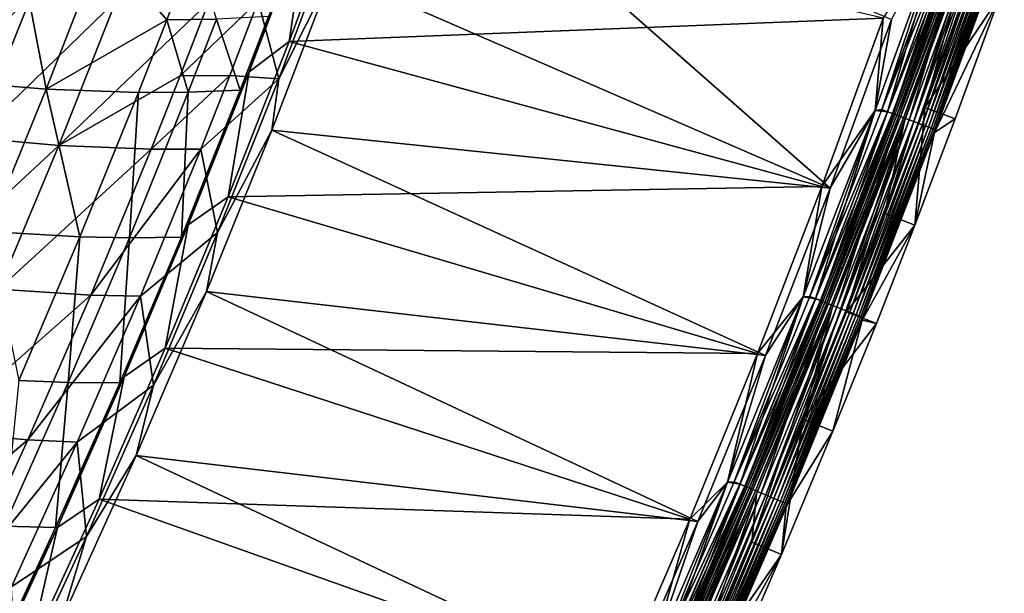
# Model space of a CAD drawing. Header units: metres. Extents: x 0 to 1400, y -1400 to 0.
# Tile 248 of 256: x 1252 to 1344, y -814 to -761. Entities that reach past the tile are written whole.
import ezdxf

# ---------------------------------------------------------------- set-up
doc = ezdxf.new("R2010")
doc.units = ezdxf.units.M

msp = doc.modelspace()

# ---------------------------------------------------------------- linework, layer by layer
at = {"layer": 'None'}
for points in [[(1286.645508, -740.848389, -32.128372), (1327.38855, -776.693176, -3), (1280.990845, -756.555847, -32.128044)], [(1333.094238, -760.992554, -3), (1327.38855, -776.693176, -3), (1286.645508, -740.848389, -32.128372)], [(1282.137817, -749.090149, -29.543043), (1276.948486, -763.044983, -29.542738), (1332.321289, -760.857239)], [(1276.948486, -763.044983, -29.542738), (1282.137817, -749.090149, -29.543043), (1278.657349, -751.488586, -30.957264)], [(1273.235352, -765.860413, -30.957327), (1278.657349, -751.488586, -30.957264), (1275.035767, -760.715271, -32.356091)], [(1276.948486, -763.044983, -29.542738), (1278.657349, -751.488586, -30.957264), (1273.235352, -765.860413, -30.957327)], [(1281.413574, -752.065002, -32.844986), (1275.986206, -766.505188, -32.844967), (1274.079346, -759.291809, -60.697807)], [(1280.990845, -756.555847, -32.128044), (1275.986206, -766.505188, -32.844967), (1281.413574, -752.065002, -32.844986)], [(1332.739502, -769.582886, -0.112516), (1337.932251, -751.949768), (1331.567749, -769.45636)], [(1331.567749, -769.45636), (1337.932251, -751.949768), (1332.321289, -760.857239)], [(1337.932495, -751.949097, -3), (1331.567993, -769.455688, -3), (1333.094238, -760.992554, -3)], [(1331.567993, -769.455688, -3), (1337.932495, -751.949097, -3), (1332.198486, -769.380432, -3.055977)], [(1332.198486, -769.380432, -3.055977), (1338.564819, -751.849915, -3.055977), (1339.086182, -752.033508, -3.221156)], [(1332.198486, -769.380432, -3.055977), (1337.932495, -751.949097, -3), (1338.564819, -751.849915, -3.055977)], [(1332.716064, -769.574158, -3.221156), (1332.198486, -769.380432, -3.055977), (1339.086182, -752.033508, -3.221156)], [(1332.716064, -769.574158, -3.221156), (1339.086182, -752.033508, -3.221156), (1339.566772, -752.202759, -3.490045)], [(1333.193237, -769.752747, -3.490045), (1332.716064, -769.574158, -3.221156), (1339.566772, -752.202759, -3.490045)], [(1332.739502, -769.582886, -0.112516), (1339.109741, -752.041809, -0.112516), (1337.932251, -751.949768)], [(1333.267212, -769.780396, -0.251606), (1339.109741, -752.041809, -0.112516), (1332.739502, -769.582886, -0.112516)], [(1333.193237, -769.752747, -3.490045), (1339.566772, -752.202759, -3.490045), (1339.786133, -752.28009, -3.660043)], [(1333.411133, -769.83429, -3.660043), (1333.193237, -769.752747, -3.490045), (1339.786133, -752.28009, -3.660043)], [(1333.267212, -769.780396, -0.251606), (1339.641235, -752.229004, -0.251606), (1339.109741, -752.041809, -0.112516)], [(1333.779907, -769.97229, -0.444534), (1339.641235, -752.229004, -0.251606), (1333.267212, -769.780396, -0.251606)], [(1339.786133, -752.28009, -3.660043), (1339.989014, -752.351501, -3.851689), (1333.411133, -769.83429, -3.660043)], [(1339.989014, -752.351501, -3.851689), (1333.612549, -769.909607, -3.851689), (1333.411133, -769.83429, -3.660043)], [(1339.989014, -752.351501, -3.851689), (1340.337402, -752.474243, -4.292985), (1333.612549, -769.909607, -3.851689)], [(1340.337402, -752.474243, -4.292985), (1333.958496, -770.039124, -4.292985), (1333.612549, -769.909607, -3.851689)], [(1333.779907, -769.97229, -0.444534), (1340.157593, -752.410889, -0.444534), (1339.641235, -752.229004, -0.251606)], [(1334.739136, -770.331238, -0.985015), (1340.157593, -752.410889, -0.444534), (1333.779907, -769.97229, -0.444534)], [(1340.337402, -752.474243, -4.292985), (1340.599365, -752.566528, -4.797701), (1333.958496, -770.039124, -4.292985)], [(1340.599365, -752.566528, -4.797701), (1334.218628, -770.136475, -4.797701), (1333.958496, -770.039124, -4.292985)], [(1340.599365, -752.566528, -4.797701), (1340.76416, -752.624573, -5.347445), (1334.218628, -770.136475, -4.797701)], [(1334.739136, -770.331238, -0.985015), (1341.123535, -752.75116, -0.985015), (1340.157593, -752.410889, -0.444534)], [(1340.703247, -752.891785, -5.918313), (1336.217651, -769.192322, -80.052361), (1332.480469, -779.063477, -80.052361)], [(1340.703247, -752.891785, -5.918313), (1332.480469, -779.063477, -80.052361), (1334.312012, -770.447388, -5.918313)], [(1340.76416, -752.624573, -5.347445), (1334.382324, -770.197693, -5.347445), (1334.218628, -770.136475, -4.797701)], [(1340.703247, -752.891785, -5.918313), (1334.312012, -770.447388, -5.918313), (1334.382324, -770.197693, -5.347445)], [(1340.76416, -752.624573, -5.347445), (1340.703247, -752.891785, -5.918313), (1334.382324, -770.197693, -5.347445)], [(1335.177002, -770.495117, -1.326719), (1341.123535, -752.75116, -0.985015), (1334.739136, -770.331238, -0.985015)], [(1335.177002, -770.495117, -1.326719), (1341.564575, -752.906494, -1.326719), (1341.123535, -752.75116, -0.985015)], [(1335.581787, -770.646606, -1.711938), (1341.564575, -752.906494, -1.326719), (1335.177002, -770.495117, -1.326719)], [(1335.581787, -770.646606, -1.711938), (1341.972168, -753.05011, -1.711938), (1341.564575, -752.906494, -1.326719)], [(1335.949585, -770.784241, -2.137379), (1341.972168, -753.05011, -1.711938), (1335.581787, -770.646606, -1.711938)], [(1335.949585, -770.784241, -2.137379), (1342.342651, -753.180603, -2.137379), (1341.972168, -753.05011, -1.711938)], [(1336.277222, -770.90686, -2.598965), (1342.342651, -753.180603, -2.137379), (1335.949585, -770.784241, -2.137379)], [(1340.35144, -757.874939, -80.052361), (1336.217651, -769.192322, -80.052361), (1340.703247, -752.891785, -5.918313)], [(1336.277222, -770.90686, -2.598965), (1342.672607, -753.296814, -2.598965), (1342.342651, -753.180603, -2.137379)], [(1336.561768, -771.013306, -3.09242), (1342.672607, -753.296814, -2.598965), (1336.277222, -770.90686, -2.598965)], [(1336.561768, -771.013306, -3.09242), (1342.959106, -753.397705, -3.09242), (1342.672607, -753.296814, -2.598965)], [(1336.800049, -771.102539, -3.61347), (1342.959106, -753.397705, -3.09242), (1336.561768, -771.013306, -3.09242)], [(1336.800049, -771.102539, -3.61347), (1343.199097, -753.4823, -3.61347), (1342.959106, -753.397705, -3.09242)], [(1336.989746, -771.173462, -4.157492), (1343.199097, -753.4823, -3.61347), (1336.800049, -771.102539, -3.61347)], [(1336.989746, -771.173462, -4.157492), (1343.390015, -753.549561, -4.157492), (1343.199097, -753.4823, -3.61347)], [(1254.318481, -767.470337, -144.006454), (1251.668701, -753.618591, -199.937271), (1246.459473, -766.819946, -199.938797)], [(1254.318481, -767.470337, -144.006454), (1259.526611, -754.098877, -144.005142), (1251.668701, -753.618591, -199.937271)], [(1265.563843, -761.014954, -88.133812), (1259.526611, -754.098877, -144.005142), (1254.318481, -767.470337, -144.006454)], [(1265.563843, -761.014954, -88.133812), (1268.137695, -754.226196, -88.133179), (1259.526611, -754.098877, -144.005142)], [(1270.186157, -760.940674, -60.226879), (1268.137695, -754.226196, -88.133179), (1265.563843, -761.014954, -88.133812)], [(1337.12915, -771.225647, -4.718482), (1343.390015, -753.549561, -4.157492), (1336.989746, -771.173462, -4.157492)], [(1337.12085, -771.49939, -5.865956), (1343.619385, -753.63031, -5.290087), (1337.217407, -771.258667, -5.290087)], [(1337.12085, -771.49939, -5.865956), (1343.531982, -753.889099, -5.865956), (1343.619385, -753.63031, -5.290087)], [(1343.531982, -753.889099, -5.865956), (1337.12085, -771.49939, -5.865956), (1343.175293, -758.886353, -80)], [(1337.12915, -771.225647, -4.718482), (1343.530518, -753.598999, -4.718482), (1343.390015, -753.549561, -4.157492)], [(1337.217407, -771.258667, -5.290087), (1343.530518, -753.598999, -4.718482), (1337.12915, -771.225647, -4.718482)], [(1337.217407, -771.258667, -5.290087), (1343.619385, -753.63031, -5.290087), (1343.530518, -753.598999, -4.718482)], [(1327.38855, -776.693176, -3), (1275.349487, -771.286072, -32.127712), (1280.990845, -756.555847, -32.128044)], [(1280.990845, -756.555847, -32.128044), (1275.349487, -771.286072, -32.127712), (1275.986206, -766.505188, -32.844967)], [(1240.380859, -771.164429, -256.284637), (1245.737305, -757.997131, -256.282013), (1252.970703, -758.696655, -200.337357)], [(1336.217651, -769.192322, -80.052361), (1340.35144, -757.874939, -80.052361), (1343.175293, -758.886353, -80)], [(1240.380859, -771.164429, -256.284637), (1252.970703, -758.696655, -200.337357), (1247.616211, -772.020935, -200.339798)], [(1252.970703, -758.696655, -200.337357), (1260.838257, -759.218811, -144.433273), (1247.616211, -772.020935, -200.339798)], [(1339.028687, -770.238953, -80), (1336.217651, -769.192322, -80.052361), (1343.175293, -758.886353, -80)], [(1343.175293, -758.886353, -80), (1337.12085, -771.49939, -5.865956), (1339.028687, -770.238953, -80)], [(1260.838257, -759.218811, -144.433273), (1255.483521, -772.714966, -144.435211), (1247.616211, -772.020935, -200.339798)], [(1260.838257, -759.218811, -144.433273), (1269.454956, -759.390869, -88.589722), (1255.483521, -772.714966, -144.435211)], [(1269.454956, -759.390869, -88.589722), (1266.807617, -766.243896, -88.590363), (1255.483521, -772.714966, -144.435211)], [(1274.079346, -759.291809, -60.697807), (1266.807617, -766.243896, -88.590363), (1269.454956, -759.390869, -88.589722)], [(1274.079346, -759.291809, -60.697807), (1271.429932, -766.193909, -60.698292), (1266.807617, -766.243896, -88.590363)], [(1275.986206, -766.505188, -32.844967), (1271.429932, -766.193909, -60.698292), (1274.079346, -759.291809, -60.697807)], [(1272.39209, -767.581543, -32.356552), (1275.035767, -760.715271, -32.356091), (1270.186157, -760.940674, -60.226879)], [(1272.39209, -767.581543, -32.356552), (1273.235352, -765.860413, -30.957327), (1275.035767, -760.715271, -32.356091)], [(1262.92627, -767.78186, -88.134338), (1265.563843, -761.014954, -88.133812), (1254.318481, -767.470337, -144.006454)], [(1267.546021, -767.75647, -60.227547), (1265.563843, -761.014954, -88.133812), (1262.92627, -767.78186, -88.134338)], [(1267.546021, -767.75647, -60.227547), (1270.186157, -760.940674, -60.226879), (1265.563843, -761.014954, -88.133812)], [(1272.39209, -767.581543, -32.356552), (1270.186157, -760.940674, -60.226879), (1267.546021, -767.75647, -60.227547)], [(1332.321289, -760.857239), (1276.948486, -763.044983, -29.542738), (1326.619751, -776.539124)], [(1326.619751, -776.539124), (1331.567749, -769.45636), (1332.321289, -760.857239)], [(1333.094238, -760.992554, -3), (1331.567993, -769.455688, -3), (1327.38855, -776.693176, -3)], [(1276.948486, -763.044983, -29.542738), (1271.26123, -777.498657, -29.5424), (1326.619751, -776.539124)], [(1271.26123, -777.498657, -29.5424), (1276.948486, -763.044983, -29.542738), (1273.235352, -765.860413, -30.957327)], [(1266.807617, -766.243896, -88.590363), (1264.095093, -773.073608, -88.590881), (1255.483521, -772.714966, -144.435211)], [(1271.429932, -766.193909, -60.698292), (1264.095093, -773.073608, -88.590881), (1266.807617, -766.243896, -88.590363)], [(1268.714478, -773.073181, -60.69873), (1264.095093, -773.073608, -88.590881), (1271.429932, -766.193909, -60.698292)], [(1267.541016, -780.125427, -30.957476), (1273.235352, -765.860413, -30.957327), (1272.39209, -767.581543, -32.356552)], [(1271.26123, -777.498657, -29.5424), (1273.235352, -765.860413, -30.957327), (1267.541016, -780.125427, -30.957476)], [(1271.429932, -766.193909, -60.698292), (1275.986206, -766.505188, -32.844967), (1268.714478, -773.073181, -60.69873)], [(1248.864136, -780.749756, -144.007004), (1254.318481, -767.470337, -144.006454), (1246.459473, -766.819946, -199.938797)], [(1275.986206, -766.505188, -32.844967), (1270.280396, -780.836548, -32.845013), (1268.714478, -773.073181, -60.69873)], [(1275.349487, -771.286072, -32.127712), (1270.280396, -780.836548, -32.845013), (1275.986206, -766.505188, -32.844967)], [(1257.462524, -781.24884, -88.135071), (1254.318481, -767.470337, -144.006454), (1248.864136, -780.749756, -144.007004)], [(1257.462524, -781.24884, -88.135071), (1262.92627, -767.78186, -88.134338), (1254.318481, -767.470337, -144.006454)], [(1262.074463, -781.322754, -60.228748), (1262.92627, -767.78186, -88.134338), (1257.462524, -781.24884, -88.135071)], [(1266.910522, -781.250732, -32.357498), (1267.546021, -767.75647, -60.227547), (1262.074463, -781.322754, -60.228748)], [(1262.074463, -781.322754, -60.228748), (1267.546021, -767.75647, -60.227547), (1262.92627, -767.78186, -88.134338)], [(1266.910522, -781.250732, -32.357498), (1267.541016, -780.125427, -30.957476), (1272.39209, -767.581543, -32.356552)], [(1266.910522, -781.250732, -32.357498), (1272.39209, -767.581543, -32.356552), (1267.546021, -767.75647, -60.227547)], [(1326.030762, -786.996826, -0.112516), (1331.567749, -769.45636), (1324.864624, -786.836121)], [(1324.864624, -786.836121), (1331.567749, -769.45636), (1326.619751, -776.539124)], [(1331.567993, -769.455688, -3), (1324.864868, -786.835449, -3), (1327.38855, -776.693176, -3)], [(1324.864868, -786.835449, -3), (1331.567993, -769.455688, -3), (1325.493652, -786.783875, -3.055977)], [(1325.493652, -786.783875, -3.055977), (1332.198486, -769.380432, -3.055977), (1332.716064, -769.574158, -3.221156)], [(1325.493652, -786.783875, -3.055977), (1331.567993, -769.455688, -3), (1332.198486, -769.380432, -3.055977)], [(1326.007446, -786.98761, -3.221156), (1325.493652, -786.783875, -3.055977), (1332.716064, -769.574158, -3.221156)], [(1326.007446, -786.98761, -3.221156), (1332.716064, -769.574158, -3.221156), (1333.193237, -769.752747, -3.490045)], [(1326.481079, -787.175415, -3.490045), (1326.007446, -786.98761, -3.221156), (1333.193237, -769.752747, -3.490045)], [(1326.030762, -786.996826, -0.112516), (1332.739502, -769.582886, -0.112516), (1331.567749, -769.45636)], [(1326.554565, -787.204529, -0.251606), (1332.739502, -769.582886, -0.112516), (1326.030762, -786.996826, -0.112516)], [(1326.481079, -787.175415, -3.490045), (1333.193237, -769.752747, -3.490045), (1333.411133, -769.83429, -3.660043)], [(1326.697388, -787.261169, -3.660043), (1326.481079, -787.175415, -3.490045), (1333.411133, -769.83429, -3.660043)], [(1326.554565, -787.204529, -0.251606), (1333.267212, -769.780396, -0.251606), (1332.739502, -769.582886, -0.112516)], [(1327.063477, -787.406372, -0.444534), (1333.267212, -769.780396, -0.251606), (1326.554565, -787.204529, -0.251606)], [(1333.411133, -769.83429, -3.660043), (1333.612549, -769.909607, -3.851689), (1326.697388, -787.261169, -3.660043)], [(1333.612549, -769.909607, -3.851689), (1326.897217, -787.340454, -3.851689), (1326.697388, -787.261169, -3.660043)], [(1333.612549, -769.909607, -3.851689), (1333.958496, -770.039124, -4.292985), (1326.897217, -787.340454, -3.851689)], [(1327.063477, -787.406372, -0.444534), (1333.779907, -769.97229, -0.444534), (1333.267212, -769.780396, -0.251606)], [(1328.015381, -787.783813, -0.985015), (1333.779907, -769.97229, -0.444534), (1327.063477, -787.406372, -0.444534)], [(1328.015381, -787.783813, -0.985015), (1334.739136, -770.331238, -0.985015), (1333.779907, -769.97229, -0.444534)], [(1332.480469, -779.063477, -80.052361), (1336.217651, -769.192322, -80.052361), (1335.279785, -780.140747, -80)], [(1336.217651, -769.192322, -80.052361), (1339.028687, -770.238953, -80), (1335.279785, -780.140747, -80)], [(1334.312012, -770.447388, -5.918313), (1328.906616, -788.209778, -80.052361), (1324.875244, -798.210571, -80.052361)], [(1334.312012, -770.447388, -5.918313), (1324.875244, -798.210571, -80.052361), (1327.582397, -787.877686, -5.918313)], [(1333.958496, -770.039124, -4.292985), (1327.240601, -787.476624, -4.292985), (1326.897217, -787.340454, -3.851689)], [(1333.958496, -770.039124, -4.292985), (1334.218628, -770.136475, -4.797701), (1327.240601, -787.476624, -4.292985)], [(1334.218628, -770.136475, -4.797701), (1327.498779, -787.578979, -4.797701), (1327.240601, -787.476624, -4.292985)], [(1334.218628, -770.136475, -4.797701), (1334.382324, -770.197693, -5.347445), (1327.498779, -787.578979, -4.797701)], [(1334.382324, -770.197693, -5.347445), (1327.661255, -787.643433, -5.347445), (1327.498779, -787.578979, -4.797701)], [(1334.312012, -770.447388, -5.918313), (1327.582397, -787.877686, -5.918313), (1327.661255, -787.643433, -5.347445)], [(1334.382324, -770.197693, -5.347445), (1334.312012, -770.447388, -5.918313), (1327.661255, -787.643433, -5.347445)], [(1328.450073, -787.956238, -1.326719), (1334.739136, -770.331238, -0.985015), (1328.015381, -787.783813, -0.985015)], [(1328.450073, -787.956238, -1.326719), (1335.177002, -770.495117, -1.326719), (1334.739136, -770.331238, -0.985015)], [(1328.851929, -788.11554, -1.711938), (1335.177002, -770.495117, -1.326719), (1328.450073, -787.956238, -1.326719)], [(1328.851929, -788.11554, -1.711938), (1335.581787, -770.646606, -1.711938), (1335.177002, -770.495117, -1.326719)], [(1329.216919, -788.260315, -2.137379), (1335.581787, -770.646606, -1.711938), (1328.851929, -788.11554, -1.711938)], [(1332.480469, -779.063477, -80.052361), (1328.906616, -788.209778, -80.052361), (1334.312012, -770.447388, -5.918313)], [(1329.216919, -788.260315, -2.137379), (1335.949585, -770.784241, -2.137379), (1335.581787, -770.646606, -1.711938)], [(1329.542114, -788.389221, -2.598965), (1335.949585, -770.784241, -2.137379), (1329.216919, -788.260315, -2.137379)], [(1329.542114, -788.389221, -2.598965), (1336.277222, -770.90686, -2.598965), (1335.949585, -770.784241, -2.137379)], [(1329.824463, -788.501221, -3.09242), (1336.277222, -770.90686, -2.598965), (1329.542114, -788.389221, -2.598965)], [(1329.824463, -788.501221, -3.09242), (1336.561768, -771.013306, -3.09242), (1336.277222, -770.90686, -2.598965)], [(1337.12085, -771.49939, -5.865956), (1335.279785, -780.140747, -80), (1339.028687, -770.238953, -80)], [(1321.372314, -792.277405, -3), (1269.250122, -786.319458, -32.12735), (1275.349487, -771.286072, -32.127712)], [(1275.349487, -771.286072, -32.127712), (1269.250122, -786.319458, -32.12735), (1270.280396, -780.836548, -32.845013)], [(1327.38855, -776.693176, -3), (1321.372314, -792.277405, -3), (1275.349487, -771.286072, -32.127712)], [(1330.061035, -788.595032, -3.61347), (1336.561768, -771.013306, -3.09242), (1329.824463, -788.501221, -3.09242)], [(1330.061035, -788.595032, -3.61347), (1336.800049, -771.102539, -3.61347), (1336.561768, -771.013306, -3.09242)], [(1330.249268, -788.669617, -4.157492), (1336.800049, -771.102539, -3.61347), (1330.061035, -788.595032, -3.61347)], [(1330.249268, -788.669617, -4.157492), (1336.989746, -771.173462, -4.157492), (1336.800049, -771.102539, -3.61347)], [(1330.387695, -788.724548, -4.718482), (1336.989746, -771.173462, -4.157492), (1330.249268, -788.669617, -4.157492)], [(1330.370239, -788.984009, -5.865956), (1337.217407, -771.258667, -5.290087), (1330.47522, -788.759277, -5.290087)], [(1330.370239, -788.984009, -5.865956), (1337.12085, -771.49939, -5.865956), (1337.217407, -771.258667, -5.290087)], [(1337.12085, -771.49939, -5.865956), (1330.370239, -788.984009, -5.865956), (1335.279785, -780.140747, -80)], [(1330.387695, -788.724548, -4.718482), (1337.12915, -771.225647, -4.718482), (1336.989746, -771.173462, -4.157492)], [(1330.47522, -788.759277, -5.290087), (1337.12915, -771.225647, -4.718482), (1330.387695, -788.724548, -4.718482)], [(1330.47522, -788.759277, -5.290087), (1337.217407, -771.258667, -5.290087), (1337.12915, -771.225647, -4.718482)], [(1247.616211, -772.020935, -200.339798), (1255.483521, -772.714966, -144.435211), (1242.015991, -785.244934, -200.341263)], [(1255.483521, -772.714966, -144.435211), (1249.877563, -786.113403, -144.436371), (1242.015991, -785.244934, -200.341263)], [(1255.483521, -772.714966, -144.435211), (1264.095093, -773.073608, -88.590881), (1249.877563, -786.113403, -144.436371)], [(1264.095093, -773.073608, -88.590881), (1258.477661, -786.661987, -88.591599), (1249.877563, -786.113403, -144.436371)], [(1264.095093, -773.073608, -88.590881), (1268.714478, -773.073181, -60.69873), (1258.477661, -786.661987, -88.591599)], [(1268.714478, -773.073181, -60.69873), (1263.088013, -786.762268, -60.699455), (1258.477661, -786.661987, -88.591599)], [(1268.714478, -773.073181, -60.69873), (1270.280396, -780.836548, -32.845013), (1263.088013, -786.762268, -60.699455)], [(1326.619751, -776.539124), (1271.26123, -777.498657, -29.5424), (1320.608032, -792.104736)], [(1320.608032, -792.104736), (1324.864624, -786.836121), (1326.619751, -776.539124)], [(1327.38855, -776.693176, -3), (1324.864868, -786.835449, -3), (1321.372314, -792.277405, -3)], [(1271.26123, -777.498657, -29.5424), (1265.404053, -791.596069, -29.542057), (1320.608032, -792.104736)], [(1265.404053, -791.596069, -29.542057), (1271.26123, -777.498657, -29.5424), (1267.541016, -780.125427, -30.957476)], [(1332.480469, -779.063477, -80.052361), (1335.279785, -780.140747, -80), (1328.906616, -788.209778, -80.052361)], [(1251.75061, -794.624451, -88.135338), (1257.462524, -781.24884, -88.135071), (1248.864136, -780.749756, -144.007004)], [(1261.579102, -794.28009, -30.957699), (1267.541016, -780.125427, -30.957476), (1266.910522, -781.250732, -32.357498)], [(1265.404053, -791.596069, -29.542057), (1267.541016, -780.125427, -30.957476), (1261.579102, -794.28009, -30.957699)], [(1270.280396, -780.836548, -32.845013), (1264.301758, -795.055908, -32.84507), (1263.088013, -786.762268, -60.699455)], [(1269.250122, -786.319458, -32.12735), (1264.301758, -795.055908, -32.84507), (1270.280396, -780.836548, -32.845013)], [(1335.279785, -780.140747, -80), (1331.694946, -789.315491, -80), (1328.906616, -788.209778, -80.052361)], [(1330.370239, -788.984009, -5.865956), (1331.694946, -789.315491, -80), (1335.279785, -780.140747, -80)], [(1256.351196, -794.799805, -60.229759), (1257.462524, -781.24884, -88.135071), (1251.75061, -794.624451, -88.135338)], [(1256.351196, -794.799805, -60.229759), (1262.074463, -781.322754, -60.228748), (1257.462524, -781.24884, -88.135071)], [(1261.172974, -794.83313, -32.358467), (1262.074463, -781.322754, -60.228748), (1256.351196, -794.799805, -60.229759)], [(1261.172974, -794.83313, -32.358467), (1261.579102, -794.28009, -30.957699), (1266.910522, -781.250732, -32.357498)], [(1261.172974, -794.83313, -32.358467), (1266.910522, -781.250732, -32.357498), (1262.074463, -781.322754, -60.228748)], [(1249.877563, -786.113403, -144.436371), (1258.477661, -786.661987, -88.591599), (1244.025879, -799.411987, -144.436707)], [(1315.052124, -807.740845, -3), (1262.695313, -801.591187, -32.126972), (1269.250122, -786.319458, -32.12735)], [(1269.250122, -786.319458, -32.12735), (1262.695313, -801.591187, -32.126972), (1264.301758, -795.055908, -32.84507)], [(1321.372314, -792.277405, -3), (1315.052124, -807.740845, -3), (1269.250122, -786.319458, -32.12735)], [(1258.477661, -786.661987, -88.591599), (1252.607666, -800.153931, -88.591843), (1244.025879, -799.411987, -144.436707)], [(1258.477661, -786.661987, -88.591599), (1263.088013, -786.762268, -60.699455), (1252.607666, -800.153931, -88.591843)], [(1263.088013, -786.762268, -60.699455), (1257.2052, -800.357056, -60.699963), (1252.607666, -800.153931, -88.591843)], [(1263.088013, -786.762268, -60.699455), (1264.301758, -795.055908, -32.84507), (1257.2052, -800.357056, -60.699963)], [(1318.985718, -804.277039, -0.112516), (1324.864624, -786.836121), (1317.825439, -804.08252)], [(1317.825439, -804.08252), (1324.864624, -786.836121), (1320.608032, -792.104736)], [(1324.864868, -786.835449, -3), (1317.825806, -804.081848, -3), (1321.372314, -792.277405, -3)], [(1317.825806, -804.081848, -3), (1324.864868, -786.835449, -3), (1318.453003, -804.053711, -3.055977)], [(1318.453003, -804.053711, -3.055977), (1325.493652, -786.783875, -3.055977), (1326.007446, -786.98761, -3.221156)], [(1318.453003, -804.053711, -3.055977), (1324.864868, -786.835449, -3), (1325.493652, -786.783875, -3.055977)], [(1318.962646, -804.267395, -3.221156), (1318.453003, -804.053711, -3.055977), (1326.007446, -786.98761, -3.221156)], [(1318.962646, -804.267395, -3.221156), (1326.007446, -786.98761, -3.221156), (1326.481079, -787.175415, -3.490045)], [(1319.432617, -804.464355, -3.490045), (1318.962646, -804.267395, -3.221156), (1326.481079, -787.175415, -3.490045)], [(1318.985718, -804.277039, -0.112516), (1326.030762, -786.996826, -0.112516), (1324.864624, -786.836121)], [(1319.505371, -804.494873, -0.251606), (1326.030762, -786.996826, -0.112516), (1318.985718, -804.277039, -0.112516)], [(1319.432617, -804.464355, -3.490045), (1326.481079, -787.175415, -3.490045), (1326.697388, -787.261169, -3.660043)], [(1319.647095, -804.55426, -3.660043), (1319.432617, -804.464355, -3.490045), (1326.697388, -787.261169, -3.660043)], [(1319.505371, -804.494873, -0.251606), (1326.554565, -787.204529, -0.251606), (1326.030762, -786.996826, -0.112516)], [(1320.010254, -804.706543, -0.444534), (1326.554565, -787.204529, -0.251606), (1319.505371, -804.494873, -0.251606)], [(1326.697388, -787.261169, -3.660043), (1326.897217, -787.340454, -3.851689), (1319.647095, -804.55426, -3.660043)], [(1326.897217, -787.340454, -3.851689), (1319.845459, -804.63739, -3.851689), (1319.647095, -804.55426, -3.660043)], [(1326.897217, -787.340454, -3.851689), (1327.240601, -787.476624, -4.292985), (1319.845459, -804.63739, -3.851689)], [(1320.010254, -804.706543, -0.444534), (1327.063477, -787.406372, -0.444534), (1326.554565, -787.204529, -0.251606)], [(1320.954834, -805.102417, -0.985015), (1327.063477, -787.406372, -0.444534), (1320.010254, -804.706543, -0.444534)], [(1320.954834, -805.102417, -0.985015), (1328.015381, -787.783813, -0.985015), (1327.063477, -787.406372, -0.444534)], [(1327.240601, -787.476624, -4.292985), (1320.186157, -804.780212, -4.292985), (1319.845459, -804.63739, -3.851689)], [(1324.875244, -798.210571, -80.052361), (1320.095947, -809.667419, -80.052361), (1327.582397, -787.877686, -5.918313)], [(1327.582397, -787.877686, -5.918313), (1320.095947, -809.667419, -80.052361), (1320.517334, -805.176208, -5.918313)], [(1327.240601, -787.476624, -4.292985), (1327.498779, -787.578979, -4.797701), (1320.186157, -804.780212, -4.292985)], [(1327.498779, -787.578979, -4.797701), (1320.442261, -804.887573, -4.797701), (1320.186157, -804.780212, -4.292985)], [(1327.498779, -787.578979, -4.797701), (1327.661255, -787.643433, -5.347445), (1320.442261, -804.887573, -4.797701)], [(1327.661255, -787.643433, -5.347445), (1320.603516, -804.9552, -5.347445), (1320.442261, -804.887573, -4.797701)], [(1327.582397, -787.877686, -5.918313), (1320.517334, -805.176208, -5.918313), (1320.603516, -804.9552, -5.347445)], [(1327.661255, -787.643433, -5.347445), (1327.582397, -787.877686, -5.918313), (1320.603516, -804.9552, -5.347445)], [(1321.385986, -805.283203, -1.326719), (1328.015381, -787.783813, -0.985015), (1320.954834, -805.102417, -0.985015)], [(1321.385986, -805.283203, -1.326719), (1328.450073, -787.956238, -1.326719), (1328.015381, -787.783813, -0.985015)], [(1321.784668, -805.450317, -1.711938), (1328.450073, -787.956238, -1.326719), (1321.385986, -805.283203, -1.326719)], [(1321.784668, -805.450317, -1.711938), (1328.851929, -788.11554, -1.711938), (1328.450073, -787.956238, -1.326719)], [(1322.146851, -805.602112, -2.137379), (1328.851929, -788.11554, -1.711938), (1321.784668, -805.450317, -1.711938)], [(1322.146851, -805.602112, -2.137379), (1329.216919, -788.260315, -2.137379), (1328.851929, -788.11554, -1.711938)], [(1322.469482, -805.737366, -2.598965), (1329.216919, -788.260315, -2.137379), (1322.146851, -805.602112, -2.137379)], [(1322.469482, -805.737366, -2.598965), (1329.542114, -788.389221, -2.598965), (1329.216919, -788.260315, -2.137379)], [(1328.906616, -788.209778, -80.052361), (1331.694946, -789.315491, -80), (1324.875244, -798.210571, -80.052361)], [(1322.749634, -805.854797, -3.09242), (1329.542114, -788.389221, -2.598965), (1322.469482, -805.737366, -2.598965)], [(1322.749634, -805.854797, -3.09242), (1329.824463, -788.501221, -3.09242), (1329.542114, -788.389221, -2.598965)], [(1322.984253, -805.953186, -3.61347), (1329.824463, -788.501221, -3.09242), (1322.749634, -805.854797, -3.09242)], [(1322.984253, -805.953186, -3.61347), (1330.061035, -788.595032, -3.61347), (1329.824463, -788.501221, -3.09242)], [(1323.171021, -806.031433, -4.157492), (1330.061035, -788.595032, -3.61347), (1322.984253, -805.953186, -3.61347)], [(1323.171021, -806.031433, -4.157492), (1330.249268, -788.669617, -4.157492), (1330.061035, -788.595032, -3.61347)], [(1323.30835, -806.08905, -4.718482), (1330.249268, -788.669617, -4.157492), (1323.171021, -806.031433, -4.157492)], [(1323.283203, -806.336426, -5.865956), (1330.47522, -788.759277, -5.290087), (1323.395264, -806.125427, -5.290087)], [(1323.283203, -806.336426, -5.865956), (1330.370239, -788.984009, -5.865956), (1330.47522, -788.759277, -5.290087)], [(1330.370239, -788.984009, -5.865956), (1323.283203, -806.336426, -5.865956), (1327.651001, -799.347412, -80)], [(1323.30835, -806.08905, -4.718482), (1330.387695, -788.724548, -4.718482), (1330.249268, -788.669617, -4.157492)], [(1323.395264, -806.125427, -5.290087), (1330.387695, -788.724548, -4.718482), (1323.30835, -806.08905, -4.718482)], [(1323.395264, -806.125427, -5.290087), (1330.47522, -788.759277, -5.290087), (1330.387695, -788.724548, -4.718482)], [(1331.694946, -789.315491, -80), (1330.370239, -788.984009, -5.865956), (1327.651001, -799.347412, -80)], [(1331.694946, -789.315491, -80), (1327.651001, -799.347412, -80), (1324.875244, -798.210571, -80.052361)], [(1265.404053, -791.596069, -29.542057), (1259.251953, -805.659729, -29.541704), (1314.292847, -807.549744)], [(1259.251953, -805.659729, -29.541704), (1265.404053, -791.596069, -29.542057), (1261.579102, -794.28009, -30.957699)], [(1320.608032, -792.104736), (1265.404053, -791.596069, -29.542057), (1314.292847, -807.549744)], [(1314.292847, -807.549744), (1317.825439, -804.08252), (1320.608032, -792.104736)], [(1321.372314, -792.277405, -3), (1317.825806, -804.081848, -3), (1315.052124, -807.740845, -3)], [(1250.380005, -808.18512, -60.230556), (1256.351196, -794.799805, -60.229759), (1251.75061, -794.624451, -88.135338)], [(1255.353638, -808.32196, -30.957983), (1261.579102, -794.28009, -30.957699), (1261.172974, -794.83313, -32.358467)], [(1259.251953, -805.659729, -29.541704), (1261.579102, -794.28009, -30.957699), (1255.353638, -808.32196, -30.957983)], [(1255.183472, -808.326355, -32.359447), (1256.351196, -794.799805, -60.229759), (1250.380005, -808.18512, -60.230556)], [(1255.183472, -808.326355, -32.359447), (1261.172974, -794.83313, -32.358467), (1256.351196, -794.799805, -60.229759)], [(1255.183472, -808.326355, -32.359447), (1255.353638, -808.32196, -30.957983), (1261.172974, -794.83313, -32.358467)], [(1264.301758, -795.055908, -32.84507), (1258.056274, -809.160156, -32.845074), (1257.2052, -800.357056, -60.699963)], [(1262.695313, -801.591187, -32.126972), (1258.056274, -809.160156, -32.845074), (1264.301758, -795.055908, -32.84507)], [(1322.856812, -810.839905, -80), (1320.095947, -809.667419, -80.052361), (1324.875244, -798.210571, -80.052361)], [(1324.875244, -798.210571, -80.052361), (1327.651001, -799.347412, -80), (1322.856812, -810.839905, -80)], [(1327.651001, -799.347412, -80), (1323.283203, -806.336426, -5.865956), (1322.856812, -810.839905, -80)], [(1244.025879, -799.411987, -144.436707), (1252.607666, -800.153931, -88.591843), (1237.933838, -812.608337, -144.436188)], [(1252.607666, -800.153931, -88.591843), (1246.490234, -813.547302, -88.591591), (1237.933838, -812.608337, -144.436188)], [(1252.607666, -800.153931, -88.591843), (1257.2052, -800.357056, -60.699963), (1246.490234, -813.547302, -88.591591)], [(1257.2052, -800.357056, -60.699963), (1251.071045, -813.855469, -60.700245), (1246.490234, -813.547302, -88.591591)], [(1257.2052, -800.357056, -60.699963), (1258.056274, -809.160156, -32.845074), (1251.071045, -813.855469, -60.700245)], [(1308.434082, -823.079224, -3), (1255.683228, -817.057434, -32.126579), (1262.695313, -801.591187, -32.126972)], [(1262.695313, -801.591187, -32.126972), (1255.683228, -817.057434, -32.126579), (1258.056274, -809.160156, -32.845074)], [(1315.052124, -807.740845, -3), (1308.434082, -823.079224, -3), (1262.695313, -801.591187, -32.126972)], [(1311.606812, -821.416992, -0.112516), (1317.825439, -804.08252), (1310.452881, -821.189087)], [(1310.452881, -821.189087), (1317.825439, -804.08252), (1314.292847, -807.549744)], [(1317.825806, -804.081848, -3), (1310.453247, -821.188416, -3), (1315.052124, -807.740845, -3)], [(1310.453247, -821.188416, -3), (1317.825806, -804.081848, -3), (1311.078491, -821.18335, -3.055977)], [(1311.078491, -821.18335, -3.055977), (1318.453003, -804.053711, -3.055977), (1318.962646, -804.267395, -3.221156)], [(1311.078491, -821.18335, -3.055977), (1317.825806, -804.081848, -3), (1318.453003, -804.053711, -3.055977)], [(1311.583984, -821.40686, -3.221156), (1311.078491, -821.18335, -3.055977), (1318.962646, -804.267395, -3.221156)], [(1311.583984, -821.40686, -3.221156), (1318.962646, -804.267395, -3.221156), (1319.432617, -804.464355, -3.490045)], [(1312.049927, -821.612915, -3.490045), (1311.583984, -821.40686, -3.221156), (1319.432617, -804.464355, -3.490045)], [(1311.606812, -821.416992, -0.112516), (1318.985718, -804.277039, -0.112516), (1317.825439, -804.08252)], [(1312.122192, -821.644897, -0.251606), (1318.985718, -804.277039, -0.112516), (1311.606812, -821.416992, -0.112516)], [(1312.049927, -821.612915, -3.490045), (1319.432617, -804.464355, -3.490045), (1319.647095, -804.55426, -3.660043)], [(1312.262695, -821.707031, -3.660043), (1312.049927, -821.612915, -3.490045), (1319.647095, -804.55426, -3.660043)], [(1312.122192, -821.644897, -0.251606), (1319.505371, -804.494873, -0.251606), (1318.985718, -804.277039, -0.112516)], [(1312.622803, -821.866272, -0.444534), (1319.505371, -804.494873, -0.251606), (1312.122192, -821.644897, -0.251606)], [(1319.647095, -804.55426, -3.660043), (1319.845459, -804.63739, -3.851689), (1312.262695, -821.707031, -3.660043)], [(1319.845459, -804.63739, -3.851689), (1312.459351, -821.794006, -3.851689), (1312.262695, -821.707031, -3.660043)], [(1319.845459, -804.63739, -3.851689), (1320.186157, -804.780212, -4.292985), (1312.459351, -821.794006, -3.851689)], [(1320.186157, -804.780212, -4.292985), (1312.797241, -821.943359, -4.292985), (1312.459351, -821.794006, -3.851689)], [(1312.622803, -821.866272, -0.444534), (1320.010254, -804.706543, -0.444534), (1319.505371, -804.494873, -0.251606)], [(1313.559448, -822.280457, -0.985015), (1320.010254, -804.706543, -0.444534), (1312.622803, -821.866272, -0.444534)], [(1320.186157, -804.780212, -4.292985), (1320.442261, -804.887573, -4.797701), (1312.797241, -821.943359, -4.292985)], [(1320.442261, -804.887573, -4.797701), (1313.051147, -822.055725, -4.797701), (1312.797241, -821.943359, -4.292985)], [(1320.442261, -804.887573, -4.797701), (1320.603516, -804.9552, -5.347445), (1313.051147, -822.055725, -4.797701)], [(1313.559448, -822.280457, -0.985015), (1320.954834, -805.102417, -0.985015), (1320.010254, -804.706543, -0.444534)], [(1259.251953, -805.659729, -29.541704), (1252.734131, -819.834717, -29.541344), (1307.68042, -822.869812)], [(1252.734131, -819.834717, -29.541344), (1259.251953, -805.659729, -29.541704), (1255.353638, -808.32196, -30.957983)], [(1314.292847, -807.549744), (1259.251953, -805.659729, -29.541704), (1307.68042, -822.869812)], [(1320.603516, -804.9552, -5.347445), (1313.21106, -822.126404, -5.347445), (1313.051147, -822.055725, -4.797701)], [(1320.517334, -805.176208, -5.918313), (1313.119751, -822.336304, -5.918313), (1313.21106, -822.126404, -5.347445)], [(1320.517334, -805.176208, -5.918313), (1314.071411, -823.547913, -80.052361), (1313.119751, -822.336304, -5.918313)], [(1320.603516, -804.9552, -5.347445), (1320.517334, -805.176208, -5.918313), (1313.21106, -822.126404, -5.347445)], [(1313.987183, -822.469604, -1.326719), (1320.954834, -805.102417, -0.985015), (1313.559448, -822.280457, -0.985015)], [(1313.987183, -822.469604, -1.326719), (1321.385986, -805.283203, -1.326719), (1320.954834, -805.102417, -0.985015)], [(1314.382446, -822.644409, -1.711938), (1321.385986, -805.283203, -1.326719), (1313.987183, -822.469604, -1.326719)], [(1320.095947, -809.667419, -80.052361), (1314.071411, -823.547913, -80.052361), (1320.517334, -805.176208, -5.918313)], [(1314.382446, -822.644409, -1.711938), (1321.784668, -805.450317, -1.711938), (1321.385986, -805.283203, -1.326719)], [(1314.741577, -822.803223, -2.137379), (1321.784668, -805.450317, -1.711938), (1314.382446, -822.644409, -1.711938)], [(1314.741577, -822.803223, -2.137379), (1322.146851, -805.602112, -2.137379), (1321.784668, -805.450317, -1.711938)], [(1315.061523, -822.944702, -2.598965), (1322.146851, -805.602112, -2.137379), (1314.741577, -822.803223, -2.137379)], [(1315.061523, -822.944702, -2.598965), (1322.469482, -805.737366, -2.598965), (1322.146851, -805.602112, -2.137379)], [(1315.339355, -823.067566, -3.09242), (1322.469482, -805.737366, -2.598965), (1315.061523, -822.944702, -2.598965)], [(1315.339355, -823.067566, -3.09242), (1322.749634, -805.854797, -3.09242), (1322.469482, -805.737366, -2.598965)], [(1315.572144, -823.170471, -3.61347), (1322.749634, -805.854797, -3.09242), (1315.339355, -823.067566, -3.09242)], [(1315.572144, -823.170471, -3.61347), (1322.984253, -805.953186, -3.61347), (1322.749634, -805.854797, -3.09242)], [(1315.757202, -823.25238, -4.157492), (1322.984253, -805.953186, -3.61347), (1315.572144, -823.170471, -3.61347)], [(1315.757202, -823.25238, -4.157492), (1323.171021, -806.031433, -4.157492), (1322.984253, -805.953186, -3.61347)], [(1315.893433, -823.312561, -4.718482), (1323.171021, -806.031433, -4.157492), (1315.757202, -823.25238, -4.157492)], [(1315.862549, -823.549988, -5.865956), (1323.395264, -806.125427, -5.290087), (1315.979614, -823.350647, -5.290087)], [(1315.862549, -823.549988, -5.865956), (1323.283203, -806.336426, -5.865956), (1323.395264, -806.125427, -5.290087)], [(1323.283203, -806.336426, -5.865956), (1315.862549, -823.549988, -5.865956), (1322.856812, -810.839905, -80)], [(1315.893433, -823.312561, -4.718482), (1323.30835, -806.08905, -4.718482), (1323.171021, -806.031433, -4.157492)], [(1315.979614, -823.350647, -5.290087), (1323.30835, -806.08905, -4.718482), (1315.893433, -823.312561, -4.718482)], [(1315.979614, -823.350647, -5.290087), (1323.395264, -806.125427, -5.290087), (1323.30835, -806.08905, -4.718482)], [(1307.68042, -822.869812), (1310.452881, -821.189087), (1314.292847, -807.549744)], [(1248.869263, -822.247742, -30.958321), (1255.353638, -808.32196, -30.957983), (1248.945068, -821.728271, -32.360432)], [(1252.734131, -819.834717, -29.541344), (1255.353638, -808.32196, -30.957983), (1248.869263, -822.247742, -30.958321)], [(1248.945068, -821.728271, -32.360432), (1255.183472, -808.326355, -32.359447), (1250.380005, -808.18512, -60.230556)], [(1255.353638, -808.32196, -30.957983), (1255.183472, -808.326355, -32.359447), (1248.945068, -821.728271, -32.360432)], [(1315.052124, -807.740845, -3), (1310.453247, -821.188416, -3), (1308.434082, -823.079224, -3)], [(1258.056274, -809.160156, -32.845074), (1251.54895, -823.14624, -32.845058), (1251.071045, -813.855469, -60.700245)], [(1255.683228, -817.057434, -32.126579), (1251.54895, -823.14624, -32.845058), (1258.056274, -809.160156, -32.845074)], [(1314.071411, -823.547913, -80.052361), (1320.095947, -809.667419, -80.052361), (1322.856812, -810.839905, -80)], [(1316.813477, -824.76355, -80), (1314.071411, -823.547913, -80.052361), (1322.856812, -810.839905, -80)], [(1322.856812, -810.839905, -80), (1315.862549, -823.549988, -5.865956), (1316.813477, -824.76355, -80)]]:
    msp.add_3dface(points, dxfattribs=at)
at = {"layer": 'None0'}
for points in [[(1150.81958, -781.702271, -521.977783), (1294.119019, -124.129761, -521.977783), (1274.459961, -120.453018, -521.977783)], [(1274.459961, -120.453018, -521.977783), (1274.459961, -120.453018, -541.977783), (1150.81958, -781.702271, -521.977783)], [(1274.459961, -120.453018, -541.977783), (1150.81958, -781.702271, -541.977783), (1150.81958, -781.702271, -521.977783)], [(1294.119019, -124.129761, -541.977783), (1150.81958, -781.702271, -541.977783), (1274.459961, -120.453018, -541.977783)], [(1170.478882, -785.378174, -521.977783), (1294.119019, -124.129761, -521.977783), (1150.81958, -781.702271, -521.977783)], [(1294.119019, -124.129761, -541.977783), (1170.478882, -785.378174, -541.977783), (1150.81958, -781.702271, -541.977783)], [(1170.478882, -785.378174, -521.977783), (1170.478882, -785.378174, -541.977783), (1294.119019, -124.129761, -521.977783)], [(1170.478882, -785.378174, -541.977783), (1294.119019, -124.129761, -541.977783), (1294.119019, -124.129761, -521.977783)]]:
    msp.add_3dface(points, dxfattribs=at)

doc.saveas('drawing.dxf')
